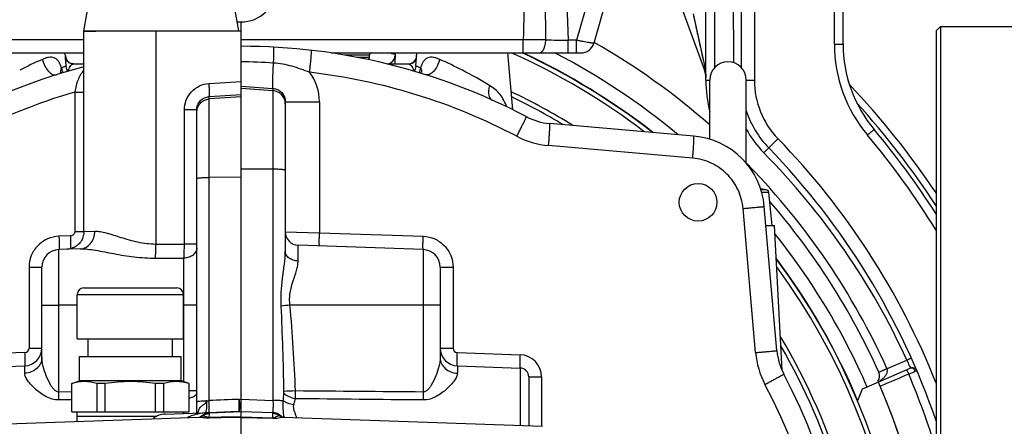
# Model space of a CAD drawing. Header units: millimetres. Extents: x 0 to 594, y 0 to 420.
# Tile 9 of 51: x 87 to 132, y 228 to 247. Entities that reach past the tile are written whole.
import ezdxf

# ---------------------------------------------------------------- set-up
doc = ezdxf.new("R2010")
doc.units = ezdxf.units.MM
doc.header["$LTSCALE"] = 32.67
doc.linetypes.add('CENTER', pattern=[0.6, 0.375, -0.075, 0.075, -0.075])
doc.layers.get('0').update_dxf_attribs({"linetype": 'CONTINUOUS'})
for name, color, linetype in [('3_ALL_AXES', 7, 'CONTINUOUS'), ('6_ALL_SURFACES', 7, 'CONTINUOUS'), ('LAY0001', 7, 'CONTINUOUS')]:
    doc.layers.add(name, color=color, linetype=linetype)
doc.styles.get("Standard").update_dxf_attribs({"font": 'arial.ttf'})
doc.dimstyles.new('DIMSTYLE_1', dxfattribs={"dimtxt": 3, "dimasz": 3, "dimexe": 2, "dimexo": 1.5, "dimgap": 0.75, "dimtad": 1, "dimdec": 1, "dimlfac": 5, "dimdsep": 46, "dimtxsty": 'STANDARD', "dimblk": '_FILLED', "dimblk1": '_FILLED', "dimblk2": '_FILLED', "dimcen": 0.09, "dimadec": 1, "dimazin": 2, "dimtp": 0.5, "dimtm": 0.5, "dimtfac": 1, "dimtdec": 1, "dimtofl": 0, "dimtmove": 0, "dimatfit": 3, "dimldrblk": '_FILLED', "dimfxl": 1, "dimtolj": 1, "dimarcsym": 0})

# ---------------------------------------------------------------- blocks, each defined once
blk = doc.blocks.new('_FILLED')
at = {"color": 0, "linetype": 'BYBLOCK'}
blk.add_solid([(0, 0), (-1, 0.25), (-1, -0.25)], dxfattribs=at)
blk = doc.blocks.new('*D3')
at = {"color": 2, "linetype": 'CONTINUOUS'}
for p, q in [((97.338, 248.014), (97.338, 289.075)), ((135.938, 247.81), (135.938, 289.075)), ((97.338, 287.075), (116.638, 287.075)), ((135.938, 287.075), (116.638, 287.075))]:
    blk.add_line(p, q, dxfattribs=at)
at = {"color": 2, "linetype": 'CONTINUOUS', "xscale": 3, "yscale": 3, "zscale": 3, "rotation": 180}
blk.add_blockref('_FILLED', (97.338, 287.075), dxfattribs=at)
at = {"color": 2, "linetype": 'CONTINUOUS', "xscale": 3, "yscale": 3, "zscale": 3}
blk.add_blockref('_FILLED', (135.938, 287.075), dxfattribs=at)
at = {"color": 2, "linetype": 'CONTINUOUS', "insert": (116.638, 290.825), "char_height": 3, "width": 6.99257, "attachment_point": 2, "line_spacing_factor": 0.9}
blk.add_mtext('193', dxfattribs=at)

msp = doc.modelspace()

# ---------------------------------------------------------------- linework, layer by layer
at = {"color": 9, "linetype": 'CONTINUOUS'}
for p, q in [((116.343, 259.11), (112.494, 245.685)), ((124.145, 245.507), (124.145, 257.603)), ((120.528, 251.245), (120.528, 243.878)), ((118.738, 244.451), (118.738, 248.969)), ((119.564, 248.028), (119.591, 244.67)), ((117.759, 246.883), (118.287, 244.463)), ((90.238, 245.705), (84.587, 245.705)), ((110.089, 245.705), (97.338, 245.705)), ((110.089, 245.11), (110.089, 245.705)), ((112.121, 245.11), (112.121, 245.685)), ((112.494, 245.685), (112.121, 245.685)), ((112.494, 245.11), (112.494, 245.685)), ((118.116, 245.248), (118.126, 245.201)), ((118.136, 245.157), (118.145, 245.114)), ((124.145, 245.507), (124.538, 245.507)), ((103.138, 245.01), (102.028, 245.01)), ((103.138, 244.91), (102.577, 244.91)), ((118.208, 244.827), (118.217, 244.787)), ((118.225, 244.748), (118.234, 244.708)), ((118.26, 244.587), (118.278, 244.505)), ((118.278, 244.505), (118.287, 244.463)), ((95.896, 243.73), (97.338, 243.822)), ((118.338, 243.878), (118.513, 243.878)), ((120.163, 243.878), (120.528, 243.878)), ((89.827, 243.342), (89.827, 237.041)), ((89.827, 243.342), (90.238, 243.342)), ((97.338, 243.606), (98.78, 243.509)), ((98.78, 243.399), (97.338, 243.499)), ((98.78, 243.509), (98.78, 229.407)), ((95.896, 243.133), (97.338, 243.226)), ((95.896, 229.394), (95.896, 243.133)), ((97.338, 243.129), (95.896, 243.029)), ((99.338, 242.903), (100.882, 242.903)), ((100.882, 242.903), (100.882, 236.986)), ((94.78, 236.46), (94.78, 242.535)), ((95.338, 242.535), (94.78, 242.535)), ((125.635, 241.402), (125.638, 241.398)), ((117.743, 240.353), (111.231, 240.923)), ((98.78, 239.854), (97.338, 239.863)), ((120.293, 239.958), (120.317, 239.981)), ((97.338, 239.493), (95.896, 239.484)), ((120.586, 231.568), (120.016, 238.08)), ((89.628, 236.84), (89.11, 236.822)), ((89.827, 237.041), (90.238, 237.041)), ((90.238, 237.035), (90.731, 237.056)), ((99.338, 237.02), (100.882, 236.986)), ((100.882, 236.986), (105.566, 236.822)), ((95.338, 236.46), (94.78, 236.46)), ((99.917, 235.706), (99.917, 236.42)), ((94.759, 230.249), (94.759, 235.834)), ((87.759, 235.423), (87.759, 231.768)), ((87.759, 235.423), (88.338, 235.423)), ((106.338, 235.423), (106.917, 235.423)), ((106.917, 235.423), (106.917, 231.768)), ((89.938, 234.19), (94.738, 234.19)), ((89.11, 229.786), (89.11, 233.71)), ((89.938, 233.71), (89.11, 233.71)), ((95.338, 233.71), (94.738, 233.71)), ((105.566, 233.71), (99.547, 233.71)), ((105.566, 233.71), (105.566, 229.786)), ((87.759, 231.768), (88.338, 231.768)), ((106.338, 231.768), (106.917, 231.768)), ((87.566, 231.568), (84.724, 231.469)), ((107.11, 231.568), (109.952, 231.469)), ((87.566, 230.636), (87.566, 230.969)), ((107.11, 230.969), (107.11, 230.636)), ((109.952, 230.87), (109.952, 228.27)), ((126.155, 230.676), (127.418, 231.225)), ((110.338, 230.47), (110.917, 230.47)), ((110.917, 230.47), (110.917, 228.236)), ((126.153, 230.681), (126.518, 230.845)), ((89.688, 229.791), (89.11, 229.786)), ((89.688, 229.791), (89.11, 229.786)), ((95.338, 229.833), (94.988, 229.833)), ((89.688, 229.431), (89.11, 229.425)), ((97.256, 229.454), (97.338, 229.458)), ((97.338, 229.458), (98.78, 229.407)), ((94.759, 228.82), (94.759, 228.89)), ((95.892, 228.859), (95.894, 228.866)), ((97.207, 228.905), (95.9, 228.852)), ((95.907, 228.816), (95.907, 228.837)), ((97.338, 228.659), (98.773, 228.615)), ((97.338, 228.641), (98.774, 228.597))]:
    msp.add_line(p, q, dxfattribs=at)
at = {"color": 7, "linetype": 'CONTINUOUS'}
for p, q in [((117.165, 259.108), (113.276, 245.545)), ((124.538, 245.507), (124.538, 257.203)), ((118.338, 243.878), (118.338, 248.969)), ((116.857, 248.23), (118.278, 244.326)), ((90.238, 246.11), (90.55, 247.903)), ((97.238, 246.11), (96.926, 247.903)), ((119.938, 248.028), (119.938, 244.451)), ((90.238, 246.11), (93.504, 246.11)), ((128.938, 246.31), (128.738, 246.11)), ((128.738, 246.11), (128.738, 135.71)), ((128.938, 246.31), (128.938, 135.51)), ((128.938, 246.31), (142.938, 246.31)), ((81.977, 245.11), (90.238, 245.11)), ((89.442, 244.519), (89.391, 245.11)), ((101.403, 245.11), (112.699, 245.11)), ((104.307, 245.11), (104.28, 244.61)), ((105.234, 244.519), (105.286, 245.11)), ((109.616, 242.538), (109.391, 245.11)), ((103.138, 244.91), (103.138, 245.01)), ((89.765, 244.61), (90.238, 244.61)), ((103.947, 244.61), (104.911, 244.61)), ((97.338, 224.59), (97.338, 243.822)), ((118.513, 241.21), (118.513, 243.885)), ((120.163, 240.121), (120.163, 243.885)), ((99.338, 242.903), (99.338, 236.147)), ((95.338, 228.84), (95.338, 242.535)), ((117.796, 241.349), (111.284, 241.919)), ((121.068, 238.92), (120.811, 238.966)), ((121.068, 238.92), (120.827, 238.92)), ((121.182, 238.806), (120.86, 238.806)), ((121.338, 237.31), (121.182, 238.806)), ((121.547, 231.656), (120.977, 238.168)), ((121.782, 230.755), (121.438, 237.31)), ((90.071, 236.256), (89.11, 236.223)), ((105.566, 236.223), (99.917, 236.42)), ((90.238, 234.49), (94.438, 234.49)), ((89.938, 232.19), (89.938, 234.19)), ((94.738, 232.19), (94.738, 234.19)), ((88.338, 231.342), (88.338, 233.71)), ((106.338, 233.71), (106.338, 231.342)), ((84.724, 230.87), (87.566, 230.969)), ((107.11, 230.969), (109.952, 230.87)), ((110.338, 230.47), (110.338, 228.256)), ((127.557, 230.85), (127.417, 230.789)), ((89.688, 230.171), (90.038, 230.29)), ((89.688, 228.89), (89.688, 230.171)), ((90.831, 228.89), (90.831, 230.168)), ((91.195, 228.89), (91.195, 230.168)), ((93.481, 228.89), (93.481, 230.168)), ((93.845, 228.89), (93.845, 230.168)), ((94.988, 230.171), (94.638, 230.29)), ((94.988, 228.89), (94.988, 230.171)), ((126.134, 230.231), (125.398, 229.911)), ((125.398, 229.911), (125.188, 229.389)), ((89.688, 228.89), (94.988, 228.89)), ((95.46, 228.644), (95.459, 228.644)), ((95.493, 228.653), (95.493, 228.654)), ((95.907, 228.837), (97.338, 228.912)), ((97.338, 228.911), (98.759, 228.861)), ((99.237, 228.646), (99.236, 228.646))]:
    msp.add_line(p, q, dxfattribs=at)
at = {"color": 9, "linetype": 'CONTINUOUS'}
for points in [[(117.787, 246.752), (117.815, 246.628), (117.84, 246.51), (117.865, 246.397), (117.889, 246.289), (117.911, 246.187), (117.932, 246.089), (117.952, 245.997), (117.972, 245.909), (117.99, 245.825), (118.007, 245.745), (118.024, 245.67), (118.04, 245.598), (118.054, 245.53), (118.068, 245.466)], [(118.068, 245.466), (118.094, 245.35), (118.105, 245.297)], [(118.154, 245.072), (118.163, 245.031), (118.172, 244.99), (118.181, 244.949), (118.19, 244.908), (118.199, 244.868)], [(95.907, 228.832), (95.907, 228.834), (95.907, 228.836), (95.907, 228.837)], [(95.907, 228.816), (95.907, 228.823), (95.907, 228.832)]]:
    msp.add_lwpolyline(points, dxfattribs=at)
at = {"color": 7, "linetype": 'CONTINUOUS'}
for points in [[(89.247, 244.201), (89.244, 244.203), (89.233, 244.209), (89.222, 244.215), (89.211, 244.222), (89.202, 244.229), (89.193, 244.236), (89.186, 244.243), (89.181, 244.248), (89.177, 244.252), (89.176, 244.254)], [(89.502, 244.278), (89.486, 244.319), (89.468, 244.375), (89.454, 244.433), (89.445, 244.492), (89.442, 244.519)], [(105.234, 244.519), (105.231, 244.492), (105.222, 244.433), (105.208, 244.375), (105.19, 244.319), (105.174, 244.278)], [(105.502, 244.256), (105.502, 244.256), (105.502, 244.255), (105.5, 244.253), (105.496, 244.249), (105.49, 244.243), (105.483, 244.237), (105.474, 244.229), (105.464, 244.222), (105.453, 244.214), (105.44, 244.207), (105.429, 244.201)], [(90.238, 237.035), (90.238, 237.007), (90.234, 236.95), (90.225, 236.893), (90.213, 236.837), (90.197, 236.783), (90.177, 236.729), (90.154, 236.677), (90.126, 236.627), (90.095, 236.579), (90.061, 236.533), (90.024, 236.489), (89.983, 236.449), (89.94, 236.412), (89.894, 236.377), (89.846, 236.346), (89.796, 236.319), (89.744, 236.295), (89.69, 236.275), (89.635, 236.259), (89.579, 236.247), (89.523, 236.239), (89.466, 236.235)], [(95.493, 228.653), (95.489, 228.652), (95.482, 228.65), (95.476, 228.648), (95.471, 228.646), (95.466, 228.645), (95.463, 228.645), (95.46, 228.645), (95.46, 228.644)], [(95.524, 228.672), (95.524, 228.672), (95.521, 228.67), (95.517, 228.666), (95.51, 228.662), (95.501, 228.657), (95.493, 228.654)], [(99.236, 228.646), (99.219, 228.651), (99.2, 228.659), (99.185, 228.667), (99.175, 228.674), (99.17, 228.678), (99.169, 228.68)], [(99.258, 228.643), (99.258, 228.643), (99.255, 228.643), (99.251, 228.644), (99.246, 228.644), (99.24, 228.645), (99.237, 228.646)]]:
    msp.add_lwpolyline(points, dxfattribs=at)
at = {"color": 9, "linetype": 'CONTINUOUS'}
for centre, radius, start, end in [((-973.587, 239.532), 1084.709, 0.325766, 0.838856), ((1894.131, 208.443), 1784.431, 178.645102, 178.803474), ((113.599, 393.158), 147.48, 269.03089, 269.42585), ((97.338, 217.71), 32.117, 48.75, 60.222), ((97.338, 217.71), 30.214, 51.9848, 65.0815), ((97.338, 217.71), 30.849, 50.2013, 62.6544), ((130.545, 245.507), 6.4, 180, 219.898), ((95.667, 228.196), 18.155, 113.7287, 117.3061), ((96.275, 201.394), 43.333, 86.6492, 88.5945), ((98.908, 227.984), 18.39, 62.7168, 66.2485), ((89.385, 244.282), 0.201, 191.7409, 198.8837), ((89.382, 244.281), 0.198, 198.9052, 202.1167), ((90.117, 244.556), 0.898, 187.5891, 202.2516), ((89.643, 245.587), 1.253, 262.4464, 265.9687), ((97.373, 217.71), 26.7, 62.275, 83.4108), ((98.674, 242.904), 2.208, 359.974, 37.0352), ((105.034, 245.587), 1.253, 274.0307, 277.553), ((104.559, 244.556), 0.898, 337.7484, 352.4108), ((98.091, 226.43), 20.146, 58.6804, 62.6781), ((124.328, 243.878), 3.8, 180, 224.1034), ((97.303, 217.71), 26.7, 106.2599, 117.725), ((97.338, 217.71), 37.497, 33.1305, 42.0909), ((124.336, 243.92), 4.742, 208.3527, 224.4815), ((111.562, 244.708), 3.8, 242.2751, 264.9999), ((97.328, 217.71), 33.8, 21.6718, 44.1034), ((97.306, 217.682), 36.948, 31.7108, 39.9324), ((97.683, 217.628), 32.697, 24.5732, 44.6266), ((124.338, 243.878), 5.6, 221.7845, 224.1034), ((97.338, 217.71), 32, 24.2346, 44.1034), ((97.338, 217.71), 30.849, 23.4999, 38.5634), ((97.338, 217.71), 30.214, 22.7758, 36.8457), ((113.37, 87.548), 146.814, 95.40254, 95.55695), ((87.559, 231.768), 0.2, 272.0001, 359.9999), ((107.117, 231.768), 0.2, 180.0001, 267.9999), ((109.917, 230.47), 1, 0, 88), ((124.371, 231.9), 3.8, 185.0001, 207.7249), ((125.788, 230.517), 0.8, 23.5, 24.2346), ((146.634, 185.424), 49.053, 112.5648, 112.9558), ((97.338, 217.71), 32.8, 16.7791, 23.1259), ((97.373, 217.71), 26.7, 332.275, 27.725), ((67.793, 229.606), 21.318, 359.5148, 0.4852), ((110.475, -20.776), 250.837, 92.43941, 92.55823), ((126.88, 229.606), 21.315, 179.5148, 180.4852), ((100.406, 142.09), 87.421, 92.06495, 92.95728), ((95.288, 229.145), 0.533, 292.623, 305.8704), ((96.043, 225.343), 3.512, 92.3308, 92.6364), ((102.024, -78.021), 306.715, 90.87545, 91.14444), ((104.582, 229.693), 5.395, 191.0211, 191.2374), ((101.97, -90.819), 319.493, 90.83069, 91.09032)]:
    msp.add_arc(centre, radius, start, end, dxfattribs=at)
at = {"color": 7, "linetype": 'CONTINUOUS'}
for centre, radius, start, end in [((97.338, 248.11), 1.6, 263.8355, 172.0785), ((97.338, 217.71), 27.7, 62.275, 90), ((103.238, 245.01), 0.1, 90, 180), ((97.338, 217.71), 28.2, 75.7011, 76.3482), ((97.338, 217.71), 30, 52.6151, 65.9849), ((97.338, 217.71), 30.2, 52.0259, 65.1373), ((112.699, 245.71), 0.6, 270, 344), ((130.538, 245.507), 6, 180, 219.9376), ((89.801, 245.01), 0.4, 185, 265.2778), ((102.938, 244.91), 0.2, 327.313, 360), ((103.901, 245.01), 0.4, 275.2719, 357), ((104.875, 245.01), 0.4, 274.7222, 355), ((119.338, 243.885), 0.825, 0, 180), ((97.338, 217.71), 27.7, 104.8519, 117.725), ((117.338, 243.984), 1, 0, 19.9999), ((124.338, 243.878), 6, 180, 193.8641), ((97.338, 217.71), 28.4, 58.1348, 64.5435), ((97.338, 217.71), 37.818, 33.863, 43.3887), ((97.338, 217.71), 28.2, 58.9472, 64.3028), ((124.338, 243.878), 4.4, 198.3999, 224.1034), ((111.528, 244.708), 2.8, 242.275, 265), ((97.338, 217.71), 37.3, 32.6611, 39.9376), ((117.491, 237.863), 3.5, 5, 85), ((97.338, 217.71), 33.2, 18.9338, 44.1034), ((121.062, 238.8), 0.12, 3, 87), ((97.338, 217.71), 31.6, 24.2346, 40.8887), ((99.938, 237.02), 0.6, 180, 268), ((97.338, 217.71), 30.2, 339.8001, 36.8054), ((97.338, 217.71), 30, 340.9934, 36.2249), ((90.238, 234.19), 0.3, 90, 180), ((94.438, 234.19), 0.3, 0, 90), ((97.338, 217.71), 28.4, 1.7015, 30.9188), ((87.538, 231.768), 0.8, 272, 360), ((107.138, 231.768), 0.8, 180, 268), ((97.338, 217.71), 28.2, 2.9454, 30.1397), ((124.336, 231.9), 2.8, 185, 207.725), ((109.938, 230.47), 0.4, 0, 88), ((97.338, 217.71), 27.7, 332.8505, 27.725), ((125.788, 230.517), 0.4, 23.5, 24.2346), ((91.013, 224.294), 5.877, 88.2261, 91.7739), ((93.663, 224.294), 5.877, 88.2261, 91.7739), ((97.338, 217.71), 31.4, 337, 23.5), ((95.938, 228.238), 0.6, 93, 135.3051), ((98.738, 228.262), 0.6, 44.0001, 88)]:
    msp.add_arc(centre, radius, start, end, dxfattribs=at)
at = {"color": 9, "linetype": 'CONTINUOUS'}
for points, knots in [([(111.455, 258.755), (111.546, 257.669), (111.693, 255.492), (111.921, 251.135), (112.047, 247.866), (112.121, 245.685)], [0, 0, 0, 0, 0.249999, 0.5, 1, 1, 1, 1]), ([(111.104, 245.699), (111.025, 245.7), (110.687, 245.701), (110.349, 245.703), (110.089, 245.705)], [0, 0, 0, 0, 0.234112, 1, 1, 1, 1]), ([(110.8, 245.11), (110.841, 245.11), (110.907, 245.14), (110.972, 245.21), (111.035, 245.314), (111.089, 245.48), (111.104, 245.623), (111.104, 245.699)], [0, 0, 0, 0, 0.172853, 0.278127, 0.398805, 0.68161, 1, 1, 1, 1]), ([(113.276, 245.545), (113.276, 245.543), (113.268, 245.543), (113.258, 245.543), (113.238, 245.545), (113.212, 245.549), (113.179, 245.554), (113.123, 245.563), (113.037, 245.578), (112.921, 245.599), (112.788, 245.625), (112.644, 245.654), (112.544, 245.675), (112.494, 245.685)], [0, 0, 0, 0, 0.005777, 0.020589, 0.044691, 0.077907, 0.119943, 0.170405, 0.294604, 0.445774, 0.618174, 0.805259, 1, 1, 1, 1]), ([(98.808, 244.652), (98.81, 244.702), (98.814, 244.798), (98.818, 244.936), (98.821, 245.058), (98.822, 245.164), (98.821, 245.249), (98.819, 245.306), (98.817, 245.339), (98.815, 245.356), (98.813, 245.365), (98.81, 245.371), (98.809, 245.371)], [0, 0, 0, 0, 0.207836, 0.400267, 0.572373, 0.719732, 0.838585, 0.925934, 0.957106, 0.979719, 0.993776, 1, 1, 1, 1]), ([(100.437, 244.234), (100.444, 244.298), (100.458, 244.424), (100.478, 244.608), (100.494, 244.777), (100.507, 244.926), (100.515, 245.034), (100.519, 245.106), (100.521, 245.148), (100.522, 245.18), (100.522, 245.205), (100.52, 245.218), (100.519, 245.227), (100.517, 245.227)], [0, 0, 0, 0, 0.194868, 0.38213, 0.554654, 0.705851, 0.829961, 0.88034, 0.922278, 0.955387, 0.97938, 0.994121, 1, 1, 1, 1]), ([(89.227, 244.438), (89.211, 244.489), (89.175, 244.586), (89.105, 244.719), (89.015, 244.825), (88.902, 244.896), (88.773, 244.922), (88.638, 244.911), (88.499, 244.874), (88.407, 244.837), (88.361, 244.817)], [0, 0, 0, 0, 0.142206, 0.274517, 0.395534, 0.508107, 0.619984, 0.738194, 0.865096, 1, 1, 1, 1]), ([(88.361, 244.817), (88.39, 244.713), (88.465, 244.522), (88.6, 244.314), (88.726, 244.194), (88.818, 244.137), (88.909, 244.11), (88.968, 244.115), (88.994, 244.123)], [0, 0, 0, 0, 0.317595, 0.602799, 0.724192, 0.829092, 0.919155, 1, 1, 1, 1]), ([(89.765, 244.61), (89.694, 244.61), (89.549, 244.651), (89.448, 244.762), (89.415, 244.825)], [0, 0, 0, 0, 0.498289, 1, 1, 1, 1]), ([(104.911, 244.61), (104.982, 244.61), (105.127, 244.651), (105.228, 244.762), (105.261, 244.825)], [0, 0, 0, 0, 0.498289, 1, 1, 1, 1]), ([(106.315, 244.817), (106.269, 244.837), (106.177, 244.874), (106.038, 244.911), (105.903, 244.922), (105.774, 244.896), (105.661, 244.825), (105.571, 244.719), (105.501, 244.586), (105.466, 244.489), (105.449, 244.438)], [0, 0, 0, 0, 0.134896, 0.261793, 0.380004, 0.491882, 0.604452, 0.725477, 0.857791, 1, 1, 1, 1]), ([(106.315, 244.817), (106.286, 244.713), (106.212, 244.522), (106.076, 244.314), (105.95, 244.194), (105.859, 244.137), (105.768, 244.11), (105.708, 244.115), (105.682, 244.123)], [0, 0, 0, 0, 0.317595, 0.602799, 0.724192, 0.829092, 0.919155, 1, 1, 1, 1]), ([(89.227, 244.438), (89.218, 244.421), (89.189, 244.36), (89.178, 244.288), (89.188, 244.241)], [0, 0, 0, 0, 0.282336, 1, 1, 1, 1]), ([(89.442, 244.519), (89.443, 244.518), (89.437, 244.518), (89.434, 244.516), (89.424, 244.512), (89.409, 244.506), (89.385, 244.498), (89.355, 244.486), (89.301, 244.466), (89.258, 244.45), (89.227, 244.438)], [0, 0, 0, 0, 0.016004, 0.035988, 0.06393, 0.14357, 0.254548, 0.396373, 0.568424, 1, 1, 1, 1]), ([(89.554, 244.337), (89.561, 244.377), (89.585, 244.449), (89.644, 244.534), (89.702, 244.588), (89.746, 244.61), (89.765, 244.61)], [0, 0, 0, 0, 0.333879, 0.619106, 0.845499, 1, 1, 1, 1]), ([(90.238, 244.324), (90.182, 244.267), (90.079, 244.132), (89.964, 243.896), (89.881, 243.628), (89.842, 243.439), (89.827, 243.342)], [0, 0, 0, 0, 0.223785, 0.465435, 0.726438, 1, 1, 1, 1]), ([(98.78, 243.509), (98.776, 243.522), (98.773, 243.56), (98.77, 243.633), (98.771, 243.739), (98.773, 243.876), (98.778, 244.039), (98.789, 244.301), (98.8, 244.508), (98.808, 244.652)], [0, 0, 0, 0, 0.034478, 0.09897, 0.192281, 0.312396, 0.456662, 0.621872, 1, 1, 1, 1]), ([(100.437, 244.234), (100.173, 244.33), (99.776, 244.477), (99.229, 244.609), (98.948, 244.644), (98.808, 244.652)], [0, 0, 0, 0, 0.499863, 0.749713, 1, 1, 1, 1]), ([(104.911, 244.61), (104.93, 244.61), (104.974, 244.588), (105.032, 244.534), (105.091, 244.449), (105.115, 244.377), (105.122, 244.337)], [0, 0, 0, 0, 0.154494, 0.380875, 0.666085, 1, 1, 1, 1]), ([(105.449, 244.438), (105.419, 244.45), (105.375, 244.466), (105.322, 244.486), (105.291, 244.498), (105.267, 244.506), (105.252, 244.512), (105.242, 244.516), (105.239, 244.518), (105.233, 244.518), (105.234, 244.519)], [0, 0, 0, 0, 0.431579, 0.603626, 0.745449, 0.856431, 0.93607, 0.964013, 0.983999, 1, 1, 1, 1]), ([(105.449, 244.438), (105.457, 244.424), (105.481, 244.373), (105.494, 244.315), (105.492, 244.274)], [0, 0, 0, 0, 0.276676, 1, 1, 1, 1]), ([(118.287, 244.463), (118.277, 244.441), (118.264, 244.395), (118.27, 244.347), (118.278, 244.326)], [0, 0, 0, 0, 0.524408, 1, 1, 1, 1]), ([(94.78, 242.535), (94.78, 242.684), (94.837, 242.986), (95.081, 243.373), (95.451, 243.644), (95.747, 243.72), (95.896, 243.73)], [0, 0, 0, 0, 0.250283, 0.500395, 0.750279, 1, 1, 1, 1]), ([(95.896, 243.133), (95.9, 243.139), (95.904, 243.16), (95.908, 243.199), (95.91, 243.257), (95.911, 243.331), (95.91, 243.418), (95.906, 243.553), (95.901, 243.658), (95.896, 243.73)], [0, 0, 0, 0, 0.035465, 0.102616, 0.199996, 0.324517, 0.47204, 0.637604, 1, 1, 1, 1]), ([(98.78, 243.509), (98.855, 243.505), (99.006, 243.466), (99.192, 243.325), (99.311, 243.128), (99.338, 242.977), (99.338, 242.903)], [0, 0, 0, 0, 0.25127, 0.502917, 0.752813, 1, 1, 1, 1]), ([(99.338, 242.803), (99.338, 242.877), (99.31, 243.027), (99.187, 243.22), (99.003, 243.355), (98.854, 243.394), (98.78, 243.399)], [0, 0, 0, 0, 0.249578, 0.499397, 0.749564, 1, 1, 1, 1]), ([(108.563, 243.64), (108.553, 243.602), (108.536, 243.527), (108.52, 243.4), (108.52, 243.268), (108.546, 243.139), (108.599, 243.038), (108.654, 242.993), (108.683, 242.98)], [0, 0, 0, 0, 0.164897, 0.320746, 0.532514, 0.714108, 0.866594, 1, 1, 1, 1]), ([(109.339, 242.674), (109.267, 242.873), (109.123, 243.162), (108.826, 243.465), (108.654, 243.585), (108.563, 243.64)], [0, 0, 0, 0, 0.503866, 0.748651, 1, 1, 1, 1]), ([(95.338, 242.535), (95.338, 242.61), (95.366, 242.761), (95.488, 242.956), (95.673, 243.091), (95.822, 243.129), (95.896, 243.133)], [0, 0, 0, 0, 0.250238, 0.500848, 0.750968, 1, 1, 1, 1]), ([(95.338, 242.432), (95.338, 242.507), (95.367, 242.657), (95.489, 242.85), (95.674, 242.985), (95.822, 243.024), (95.896, 243.029)], [0, 0, 0, 0, 0.249578, 0.499397, 0.749564, 1, 1, 1, 1]), ([(109.795, 241.345), (109.824, 241.402), (109.883, 241.513), (109.966, 241.676), (110.042, 241.826), (110.107, 241.957), (110.153, 242.054), (110.183, 242.118), (110.2, 242.156), (110.212, 242.185), (110.221, 242.208), (110.224, 242.22), (110.227, 242.229), (110.225, 242.23)], [0, 0, 0, 0, 0.195595, 0.383205, 0.555793, 0.706865, 0.830754, 0.88101, 0.922827, 0.955821, 0.979705, 0.99433, 1, 1, 1, 1]), ([(111.231, 240.923), (111.237, 240.987), (111.248, 241.114), (111.262, 241.298), (111.273, 241.468), (111.282, 241.617), (111.287, 241.726), (111.29, 241.798), (111.29, 241.84), (111.29, 241.872), (111.289, 241.897), (111.287, 241.91), (111.285, 241.919), (111.284, 241.919)], [0, 0, 0, 0, 0.194815, 0.382054, 0.554577, 0.705786, 0.829916, 0.880305, 0.922252, 0.955369, 0.979369, 0.994115, 1, 1, 1, 1]), ([(125.638, 241.398), (125.677, 241.431), (125.733, 241.478), (125.804, 241.538), (125.849, 241.576), (125.881, 241.604), (125.902, 241.623), (125.915, 241.634), (125.924, 241.642), (125.932, 241.649), (125.935, 241.652), (125.938, 241.654), (125.938, 241.655)], [0, 0, 0, 0, 0.383594, 0.556436, 0.707747, 0.831813, 0.882117, 0.923952, 0.956908, 0.980692, 0.995075, 1, 1, 1, 1]), ([(117.743, 240.353), (117.749, 240.418), (117.76, 240.545), (117.774, 240.729), (117.786, 240.899), (117.794, 241.047), (117.8, 241.156), (117.802, 241.228), (117.802, 241.27), (117.802, 241.302), (117.801, 241.327), (117.8, 241.34), (117.798, 241.349), (117.796, 241.349)], [0, 0, 0, 0, 0.194815, 0.382054, 0.554577, 0.705786, 0.829916, 0.880305, 0.922252, 0.955369, 0.979369, 0.994115, 1, 1, 1, 1]), ([(121.178, 240.816), (121.178, 240.816), (121.183, 240.82), (121.186, 240.826), (121.197, 240.836), (121.21, 240.85), (121.227, 240.868), (121.257, 240.898), (121.303, 240.944), (121.366, 241.006), (121.438, 241.077), (121.517, 241.154), (121.571, 241.206), (121.599, 241.233)], [0, 0, 0, 0, 0.004946, 0.019341, 0.043131, 0.076099, 0.117938, 0.168254, 0.292335, 0.443651, 0.616489, 0.804297, 1, 1, 1, 1]), ([(121.178, 240.816), (121.178, 240.816), (121.176, 240.813), (121.173, 240.812), (121.168, 240.806), (121.156, 240.796), (121.137, 240.777), (121.11, 240.751), (121.076, 240.718), (121.023, 240.666), (120.981, 240.625), (120.953, 240.597)], [0, 0, 0, 0, 0.004875, 0.019285, 0.043138, 0.076196, 0.168601, 0.292954, 0.444477, 0.617349, 1, 1, 1, 1]), ([(120.016, 238.08), (119.991, 238.369), (119.838, 238.942), (119.329, 239.667), (118.604, 240.175), (118.032, 240.328), (117.743, 240.353)], [0, 0, 0, 0, 0.250064, 0.500087, 0.750061, 1, 1, 1, 1]), ([(99.338, 239.802), (99.338, 239.807), (99.32, 239.816), (99.291, 239.823), (99.239, 239.832), (99.172, 239.839), (99.089, 239.845), (98.957, 239.852), (98.852, 239.854), (98.78, 239.854)], [0, 0, 0, 0, 0.025406, 0.083121, 0.174379, 0.296616, 0.445786, 0.616786, 1, 1, 1, 1]), ([(95.338, 239.432), (95.338, 239.437), (95.356, 239.446), (95.385, 239.453), (95.437, 239.461), (95.504, 239.468), (95.587, 239.475), (95.72, 239.482), (95.824, 239.484), (95.896, 239.484)], [0, 0, 0, 0, 0.025406, 0.083121, 0.174379, 0.296616, 0.445786, 0.616786, 1, 1, 1, 1]), ([(120.016, 238.08), (120.079, 238.086), (120.203, 238.097), (120.381, 238.113), (120.546, 238.127), (120.67, 238.139), (120.758, 238.147), (120.814, 238.152), (120.862, 238.156), (120.902, 238.16), (120.933, 238.163), (120.954, 238.165), (120.966, 238.166), (120.972, 238.167), (120.975, 238.168), (120.977, 238.167), (120.977, 238.168)], [0, 0, 0, 0, 0.196918, 0.385264, 0.558134, 0.709167, 0.774724, 0.832815, 0.882903, 0.92453, 0.957312, 0.980946, 0.989262, 0.995216, 0.998796, 1, 1, 1, 1]), ([(89.11, 236.822), (88.932, 236.816), (88.575, 236.734), (88.127, 236.42), (87.829, 235.961), (87.759, 235.601), (87.759, 235.423)], [0, 0, 0, 0, 0.249931, 0.499902, 0.749927, 1, 1, 1, 1]), ([(89.11, 236.822), (89.112, 236.783), (89.114, 236.707), (89.117, 236.596), (89.118, 236.494), (89.119, 236.404), (89.119, 236.331), (89.117, 236.28), (89.116, 236.251), (89.114, 236.236), (89.113, 236.228), (89.111, 236.223), (89.11, 236.223)], [0, 0, 0, 0, 0.194718, 0.381912, 0.554437, 0.705672, 0.829838, 0.922208, 0.955342, 0.979354, 0.994108, 1, 1, 1, 1]), ([(89.827, 237.041), (89.827, 236.99), (89.783, 236.885), (89.679, 236.842), (89.628, 236.84)], [0, 0, 0, 0, 0.499368, 1, 1, 1, 1]), ([(89.628, 236.84), (89.63, 236.775), (89.634, 236.652), (89.637, 236.485), (89.637, 236.356), (89.635, 236.285), (89.633, 236.259)], [0, 0, 0, 0, 0.335603, 0.634539, 0.864293, 1, 1, 1, 1]), ([(90.071, 236.256), (90.16, 236.259), (90.341, 236.308), (90.56, 236.492), (90.701, 236.753), (90.732, 236.954), (90.731, 237.056)], [0, 0, 0, 0, 0.232555, 0.475542, 0.73276, 1, 1, 1, 1]), ([(90.731, 237.056), (90.811, 237.059), (90.988, 237.041), (91.381, 236.947), (91.935, 236.76), (92.673, 236.546), (93.214, 236.476), (93.494, 236.473)], [0, 0, 0, 0, 0.085403, 0.186624, 0.42746, 0.703602, 1, 1, 1, 1]), ([(100.882, 236.386), (100.881, 236.386), (100.88, 236.392), (100.878, 236.399), (100.877, 236.414), (100.875, 236.444), (100.874, 236.494), (100.873, 236.568), (100.874, 236.657), (100.876, 236.76), (100.878, 236.871), (100.881, 236.947), (100.882, 236.986)], [0, 0, 0, 0, 0.005892, 0.020646, 0.044658, 0.077792, 0.170162, 0.294328, 0.445563, 0.618088, 0.805282, 1, 1, 1, 1]), ([(105.566, 236.223), (105.565, 236.223), (105.563, 236.228), (105.562, 236.236), (105.561, 236.251), (105.559, 236.28), (105.558, 236.331), (105.557, 236.404), (105.558, 236.494), (105.56, 236.596), (105.562, 236.707), (105.565, 236.783), (105.566, 236.822)], [0, 0, 0, 0, 0.005892, 0.020646, 0.044658, 0.077792, 0.170162, 0.294328, 0.445563, 0.618088, 0.805282, 1, 1, 1, 1]), ([(105.566, 236.822), (105.744, 236.816), (106.101, 236.734), (106.549, 236.42), (106.847, 235.961), (106.917, 235.601), (106.917, 235.423)], [0, 0, 0, 0, 0.249931, 0.499901, 0.749927, 1, 1, 1, 1]), ([(90.071, 236.256), (90.18, 236.26), (90.414, 236.245), (90.922, 236.17), (91.621, 236.028), (92.517, 235.878), (93.146, 235.836), (93.466, 235.836)], [0, 0, 0, 0, 0.095348, 0.20425, 0.450268, 0.719305, 1, 1, 1, 1]), ([(93.466, 235.836), (93.476, 235.929), (93.488, 236.142), (93.493, 236.355), (93.494, 236.473)], [0, 0, 0, 0, 0.442109, 1, 1, 1, 1]), ([(94.759, 235.834), (94.766, 235.927), (94.775, 236.135), (94.779, 236.344), (94.78, 236.46)], [0, 0, 0, 0, 0.444999, 1, 1, 1, 1]), ([(95.338, 236.304), (95.338, 236.243), (95.305, 236.116), (95.173, 235.963), (94.982, 235.862), (94.835, 235.836), (94.759, 235.834)], [0, 0, 0, 0, 0.221968, 0.461019, 0.722696, 1, 1, 1, 1]), ([(99.153, 233.672), (99.143, 233.887), (99.145, 234.315), (99.214, 234.944), (99.298, 235.551), (99.338, 235.952), (99.338, 236.147)], [0, 0, 0, 0, 0.259451, 0.515192, 0.763959, 1, 1, 1, 1]), ([(99.917, 235.706), (99.842, 235.708), (99.696, 235.732), (99.506, 235.826), (99.372, 235.969), (99.338, 236.09), (99.338, 236.147)], [0, 0, 0, 0, 0.283915, 0.548671, 0.785223, 1, 1, 1, 1]), ([(99.547, 233.71), (99.536, 233.805), (99.526, 233.995), (99.563, 234.365), (99.684, 234.793), (99.823, 235.193), (99.9, 235.494), (99.917, 235.638), (99.917, 235.706)], [0, 0, 0, 0, 0.139892, 0.278192, 0.544546, 0.789488, 0.89991, 1, 1, 1, 1]), ([(99.798, 229.834), (99.771, 230.481), (99.704, 231.774), (99.608, 233.065), (99.547, 233.71)], [0, 0, 0, 0, 0.500005, 1, 1, 1, 1]), ([(87.566, 231.568), (87.567, 231.529), (87.57, 231.453), (87.572, 231.342), (87.574, 231.24), (87.575, 231.15), (87.574, 231.077), (87.573, 231.026), (87.571, 230.997), (87.57, 230.982), (87.569, 230.974), (87.567, 230.969), (87.566, 230.969)], [0, 0, 0, 0, 0.194718, 0.381912, 0.554437, 0.705672, 0.829838, 0.922208, 0.955342, 0.979354, 0.994108, 1, 1, 1, 1]), ([(88.338, 231.342), (88.338, 231.252), (88.296, 231.066), (88.123, 230.835), (87.867, 230.679), (87.667, 230.639), (87.566, 230.636)], [0, 0, 0, 0, 0.23585, 0.480087, 0.735903, 1, 1, 1, 1]), ([(89.11, 229.786), (89.069, 229.786), (88.986, 229.813), (88.892, 229.894), (88.814, 229.989), (88.681, 230.189), (88.534, 230.507), (88.412, 230.866), (88.352, 231.144), (88.338, 231.278), (88.338, 231.342)], [0, 0, 0, 0, 0.068199, 0.136083, 0.203429, 0.270247, 0.531377, 0.778737, 0.893817, 1, 1, 1, 1]), ([(106.338, 231.342), (106.338, 231.278), (106.324, 231.144), (106.264, 230.866), (106.142, 230.507), (105.995, 230.189), (105.863, 229.989), (105.784, 229.894), (105.69, 229.813), (105.607, 229.786), (105.566, 229.786)], [0, 0, 0, 0, 0.106185, 0.221272, 0.468643, 0.729775, 0.796593, 0.863933, 0.931806, 1, 1, 1, 1]), ([(106.338, 231.342), (106.338, 231.252), (106.38, 231.066), (106.554, 230.835), (106.809, 230.679), (107.009, 230.639), (107.11, 230.636)], [0, 0, 0, 0, 0.235851, 0.480087, 0.735903, 1, 1, 1, 1]), ([(107.11, 230.969), (107.109, 230.969), (107.108, 230.974), (107.106, 230.982), (107.105, 230.997), (107.103, 231.026), (107.102, 231.077), (107.101, 231.15), (107.102, 231.24), (107.104, 231.342), (107.106, 231.453), (107.109, 231.529), (107.11, 231.568)], [0, 0, 0, 0, 0.005892, 0.020646, 0.044658, 0.077792, 0.170162, 0.294328, 0.445563, 0.618088, 0.805282, 1, 1, 1, 1]), ([(109.952, 230.87), (109.951, 230.87), (109.949, 230.875), (109.948, 230.883), (109.947, 230.898), (109.945, 230.927), (109.944, 230.977), (109.943, 231.051), (109.944, 231.141), (109.946, 231.243), (109.948, 231.354), (109.951, 231.43), (109.952, 231.469)], [0, 0, 0, 0, 0.005892, 0.020646, 0.044658, 0.077792, 0.170162, 0.294328, 0.445563, 0.618088, 0.805282, 1, 1, 1, 1]), ([(120.586, 231.568), (120.649, 231.574), (120.772, 231.585), (120.951, 231.601), (121.115, 231.615), (121.24, 231.626), (121.328, 231.634), (121.384, 231.64), (121.432, 231.644), (121.472, 231.648), (121.503, 231.651), (121.524, 231.653), (121.536, 231.654), (121.542, 231.654), (121.545, 231.656), (121.547, 231.655), (121.547, 231.656)], [0, 0, 0, 0, 0.196918, 0.385264, 0.558134, 0.709167, 0.774724, 0.832815, 0.882903, 0.92453, 0.957312, 0.980946, 0.989262, 0.995216, 0.998796, 1, 1, 1, 1]), ([(127.622, 231.317), (127.621, 231.317), (127.62, 231.316), (127.617, 231.315), (127.612, 231.313), (127.602, 231.309), (127.585, 231.301), (127.56, 231.29), (127.529, 231.276), (127.482, 231.254), (127.444, 231.237), (127.418, 231.225)], [0, 0, 0, 0, 0.004848, 0.019249, 0.043099, 0.076159, 0.168569, 0.292925, 0.444459, 0.617322, 1, 1, 1, 1]), ([(127.418, 231.225), (127.437, 231.184), (127.473, 231.105), (127.52, 230.999), (127.556, 230.921), (127.573, 230.879), (127.581, 230.866)], [0, 0, 0, 0, 0.34946, 0.656044, 0.88212, 1, 1, 1, 1]), ([(127.868, 230.754), (127.847, 230.805), (127.757, 230.893), (127.632, 230.888), (127.581, 230.866)], [0, 0, 0, 0, 0.497996, 1, 1, 1, 1]), ([(89.11, 229.425), (89.005, 229.424), (88.797, 229.455), (88.514, 229.577), (88.264, 229.737), (88.045, 229.915), (87.858, 230.1), (87.708, 230.284), (87.602, 230.458), (87.566, 230.581), (87.566, 230.636)], [0, 0, 0, 0, 0.151253, 0.299172, 0.442077, 0.57839, 0.705868, 0.821238, 0.920289, 1, 1, 1, 1]), ([(107.11, 230.636), (107.11, 230.581), (107.074, 230.458), (106.968, 230.284), (106.818, 230.1), (106.631, 229.915), (106.412, 229.737), (106.162, 229.577), (105.879, 229.455), (105.671, 229.424), (105.566, 229.425)], [0, 0, 0, 0, 0.079711, 0.178771, 0.29415, 0.421628, 0.557937, 0.700839, 0.84875, 1, 1, 1, 1]), ([(121.008, 230.132), (121.064, 230.161), (121.174, 230.219), (121.333, 230.304), (121.479, 230.382), (121.606, 230.451), (121.698, 230.502), (121.758, 230.536), (121.794, 230.556), (121.82, 230.572), (121.842, 230.584), (121.85, 230.591), (121.859, 230.595), (121.858, 230.597)], [0, 0, 0, 0, 0.196616, 0.384785, 0.557575, 0.708599, 0.832286, 0.882408, 0.924075, 0.956905, 0.980599, 0.994962, 1, 1, 1, 1]), ([(127.502, 230.592), (127.492, 230.618), (127.477, 230.654), (127.457, 230.701), (127.444, 230.73), (127.433, 230.754), (127.426, 230.77), (127.422, 230.78), (127.419, 230.785), (127.418, 230.787), (127.417, 230.789), (127.417, 230.789)], [0, 0, 0, 0, 0.382576, 0.555392, 0.706886, 0.83121, 0.923604, 0.956667, 0.980533, 0.994978, 1, 1, 1, 1]), ([(127.581, 230.866), (127.582, 230.863), (127.57, 230.855), (127.564, 230.852), (127.557, 230.85)], [0, 0, 0, 0, 0.293295, 1, 1, 1, 1]), ([(127.811, 230.722), (127.79, 230.772), (127.732, 230.839), (127.63, 230.868), (127.579, 230.859), (127.557, 230.85)], [0, 0, 0, 0, 0.523569, 0.767549, 1, 1, 1, 1]), ([(127.868, 230.754), (127.869, 230.752), (127.864, 230.746), (127.853, 230.741), (127.835, 230.732), (127.82, 230.725), (127.811, 230.722)], [0, 0, 0, 0, 0.080803, 0.270628, 0.578479, 1, 1, 1, 1]), ([(95.338, 229.745), (95.338, 229.719), (95.316, 229.66), (95.238, 229.593), (95.126, 229.538), (95.037, 229.514), (94.988, 229.504)], [0, 0, 0, 0, 0.173542, 0.391784, 0.669481, 1, 1, 1, 1]), ([(99.792, 229.482), (99.686, 229.501), (99.537, 229.545), (99.367, 229.638), (99.301, 229.693), (99.276, 229.722)], [0, 0, 0, 0, 0.556809, 0.798915, 1, 1, 1, 1]), ([(99.792, 229.482), (99.793, 229.51), (99.798, 229.627), (99.799, 229.744), (99.798, 229.834)], [0, 0, 0, 0, 0.238362, 1, 1, 1, 1]), ([(95.793, 229.381), (95.733, 229.38), (95.623, 229.376), (95.495, 229.367), (95.416, 229.357), (95.375, 229.349), (95.351, 229.343), (95.338, 229.334), (95.338, 229.33)], [0, 0, 0, 0, 0.393553, 0.710781, 0.829814, 0.918173, 0.97418, 1, 1, 1, 1]), ([(95.382, 228.842), (95.397, 228.898), (95.437, 229.008), (95.522, 229.126), (95.61, 229.199), (95.681, 229.247), (95.755, 229.298), (95.781, 229.354), (95.793, 229.381)], [0, 0, 0, 0, 0.253827, 0.498262, 0.619848, 0.743785, 0.87116, 1, 1, 1, 1]), ([(95.735, 228.854), (95.752, 228.874), (95.775, 228.94), (95.794, 229.058), (95.801, 229.21), (95.797, 229.322), (95.793, 229.381)], [0, 0, 0, 0, 0.148886, 0.376541, 0.668386, 1, 1, 1, 1]), ([(95.894, 228.866), (95.899, 228.89), (95.903, 228.954), (95.905, 229.071), (95.903, 229.223), (95.899, 229.335), (95.896, 229.394)], [0, 0, 0, 0, 0.137491, 0.365061, 0.661821, 1, 1, 1, 1]), ([(97.247, 228.931), (97.251, 228.956), (97.256, 229.022), (97.262, 229.196), (97.26, 229.345), (97.256, 229.454)], [0, 0, 0, 0, 0.145738, 0.375166, 1, 1, 1, 1]), ([(97.256, 229.454), (97.26, 229.386), (97.263, 229.287), (97.265, 229.162), (97.265, 229.082), (97.263, 229.016), (97.26, 228.964), (97.255, 228.931), (97.252, 228.912), (97.248, 228.908)], [0, 0, 0, 0, 0.372942, 0.540156, 0.687431, 0.810213, 0.904758, 0.968353, 1, 1, 1, 1]), ([(98.78, 229.407), (98.782, 229.336), (98.784, 229.233), (98.783, 229.103), (98.781, 229.022), (98.778, 228.957), (98.773, 228.906), (98.769, 228.88), (98.763, 228.861), (98.759, 228.861)], [0, 0, 0, 0, 0.388477, 0.560852, 0.710456, 0.832213, 0.922196, 0.977909, 1, 1, 1, 1]), ([(99.242, 229.383), (99.176, 229.392), (99.022, 229.403), (98.868, 229.407), (98.78, 229.407)], [0, 0, 0, 0, 0.430886, 1, 1, 1, 1]), ([(99.287, 228.662), (99.265, 228.774), (99.233, 229.014), (99.235, 229.256), (99.242, 229.383)], [0, 0, 0, 0, 0.471204, 1, 1, 1, 1]), ([(99.726, 229.202), (99.631, 229.218), (99.464, 229.263), (99.304, 229.337), (99.242, 229.383)], [0, 0, 0, 0, 0.552897, 1, 1, 1, 1]), ([(99.858, 228.622), (99.842, 228.671), (99.806, 228.767), (99.749, 228.907), (99.708, 229.053), (99.715, 229.154), (99.726, 229.202)], [0, 0, 0, 0, 0.254904, 0.507749, 0.756582, 1, 1, 1, 1]), ([(99.726, 229.202), (99.731, 229.225), (99.753, 229.319), (99.775, 229.412), (99.792, 229.482)], [0, 0, 0, 0, 0.253746, 1, 1, 1, 1]), ([(95.882, 228.851), (95.715, 228.844), (95.466, 228.815), (95.145, 228.732), (94.99, 228.669), (94.919, 228.626)], [0, 0, 0, 0, 0.501208, 0.749976, 1, 1, 1, 1]), ([(95.459, 228.644), (95.486, 228.645), (95.56, 228.644), (95.703, 228.627), (95.821, 228.615), (95.891, 228.616)], [0, 0, 0, 0, 0.185371, 0.514495, 1, 1, 1, 1]), ([(95.524, 228.672), (95.53, 228.677), (95.552, 228.696), (95.579, 228.709), (95.6, 228.714)], [0, 0, 0, 0, 0.26705, 1, 1, 1, 1]), ([(95.6, 228.714), (95.635, 228.721), (95.741, 228.698), (95.831, 228.633), (95.898, 228.633)], [0, 0, 0, 0, 0.344701, 1, 1, 1, 1]), ([(95.898, 228.633), (95.901, 228.654), (95.906, 228.715), (95.908, 228.776), (95.907, 228.816)], [0, 0, 0, 0, 0.34767, 1, 1, 1, 1]), ([(95.9, 228.852), (95.901, 228.848), (95.903, 228.844), (95.905, 228.837), (95.907, 228.837)], [0, 0, 0, 0, 0.715311, 1, 1, 1, 1]), ([(97.236, 228.906), (97.237, 228.906), (97.242, 228.909), (97.243, 228.916), (97.244, 228.92)], [0, 0, 0, 0, 0.139338, 1, 1, 1, 1]), ([(98.759, 228.861), (98.76, 228.861), (98.758, 228.855), (98.76, 228.848), (98.759, 228.832), (98.76, 228.82), (98.76, 228.814)], [0, 0, 0, 0, 0.062936, 0.250683, 0.563162, 1, 1, 1, 1]), ([(98.76, 228.814), (98.76, 228.802), (98.761, 228.735), (98.766, 228.669), (98.773, 228.615)], [0, 0, 0, 0, 0.177126, 1, 1, 1, 1]), ([(98.773, 228.615), (98.815, 228.613), (98.91, 228.658), (98.994, 228.72), (99.053, 228.726)], [0, 0, 0, 0, 0.416357, 1, 1, 1, 1]), ([(98.774, 228.597), (98.833, 228.596), (98.995, 228.61), (99.154, 228.647), (99.258, 228.643)], [0, 0, 0, 0, 0.360441, 1, 1, 1, 1]), ([(99.053, 228.726), (99.073, 228.728), (99.118, 228.722), (99.153, 228.695), (99.169, 228.68)], [0, 0, 0, 0, 0.485189, 1, 1, 1, 1]), ([(95.891, 228.616), (95.891, 228.617), (95.894, 228.622), (95.897, 228.628), (95.898, 228.633)], [0, 0, 0, 0, 0.21177, 1, 1, 1, 1]), ([(98.774, 228.597), (98.774, 228.599), (98.774, 228.604), (98.773, 228.61), (98.773, 228.615)], [0, 0, 0, 0, 0.209346, 1, 1, 1, 1])]:
    msp.add_open_spline(points, degree=3, knots=knots, dxfattribs=at)
for points in [[(89.56, 244.295), (89.554, 244.308), (89.552, 244.323), (89.554, 244.337)], [(105.122, 244.337), (105.124, 244.323), (105.122, 244.308), (105.116, 244.295)], [(105.492, 244.274), (105.492, 244.263), (105.49, 244.252), (105.488, 244.241)], [(118.287, 244.463), (118.322, 244.306), (118.338, 244.145), (118.338, 243.984)], [(93.494, 236.473), (93.923, 236.469), (94.351, 236.465), (94.78, 236.46)], [(93.466, 235.836), (93.897, 235.835), (94.328, 235.835), (94.759, 235.834)], [(99.279, 229.811), (99.251, 231.098), (99.214, 232.386), (99.153, 233.672)], [(99.242, 229.383), (99.253, 229.496), (99.264, 229.609), (99.276, 229.722)], [(99.276, 229.722), (99.278, 229.752), (99.279, 229.781), (99.279, 229.811)], [(105.566, 229.786), (103.643, 229.802), (101.721, 229.818), (99.798, 229.834)], [(95.793, 229.381), (95.827, 229.387), (95.862, 229.391), (95.896, 229.394)], [(105.566, 229.425), (103.641, 229.444), (101.717, 229.463), (99.792, 229.482)], [(95.6, 228.714), (95.69, 228.774), (95.8, 228.811), (95.907, 228.816)], [(97.244, 228.92), (97.245, 228.924), (97.246, 228.928), (97.247, 228.931)], [(99.053, 228.726), (98.966, 228.779), (98.862, 228.81), (98.76, 228.814)], [(99.236, 228.646), (99.171, 228.661), (99.108, 228.688), (99.053, 228.726)]]:
    msp.add_open_spline(points, degree=3, dxfattribs=at)
at = {"color": 7, "linetype": 'CONTINUOUS'}
for points in [[(90.831, 230.168), (90.646, 230.222), (90.26, 230.29), (89.873, 230.222), (89.688, 230.168)], [(93.481, 230.168), (93.103, 230.224), (92.338, 230.289), (91.573, 230.224), (91.195, 230.168)], [(94.988, 230.168), (94.803, 230.222), (94.417, 230.29), (94.03, 230.222), (93.845, 230.168)]]:
    msp.add_open_spline(points, degree=3, knots=[0, 0, 0, 0, 0.5, 1, 1, 1, 1], dxfattribs=at)
at = {"layer": '3_ALL_AXES', "color": 2, "linetype": 'CENTER'}
for p, q in [((97.338, 246.11), (97.338, 246.514)), ((97.338, 222.018), (97.338, 243.822))]:
    msp.add_line(p, q, dxfattribs=at)
at = {"layer": '3_ALL_AXES', "color": 9, "linetype": 'CONTINUOUS'}
for p, q in [((90.238, 246.076), (91.332, 246.11)), ((93.494, 246.11), (93.494, 236.473))]:
    msp.add_line(p, q, dxfattribs=at)
at = {"layer": '3_ALL_AXES', "color": 7, "linetype": 'CONTINUOUS'}
for p, q in [((90.24, 246.11), (97.338, 246.11)), ((97.338, 243.822), (97.338, 246.11)), ((121.052, 237.31), (121.438, 237.31)), ((89.938, 232.19), (94.738, 232.19)), ((90.428, 231.39), (90.428, 232.19)), ((94.248, 231.39), (94.248, 232.19)), ((90.038, 230.29), (90.038, 231.39)), ((90.038, 231.39), (94.638, 231.39)), ((94.638, 230.29), (94.638, 231.39)), ((127.557, 230.85), (126.134, 230.231)), ((94.638, 230.29), (90.038, 230.29)), ((89.938, 228.452), (89.938, 228.89)), ((89.938, 228.69), (93.527, 228.69)), ((93.908, 228.79), (97.239, 228.907)), ((94.738, 228.819), (94.738, 228.89))]:
    msp.add_line(p, q, dxfattribs=at)
msp.add_circle((117.986, 238.358), 0.85, dxfattribs=at)
for centre, radius, start, end in [((125.788, 230.517), 0.4, 323.917, 23.5), ((97.338, 217.71), 31.4, 23.5, 23.6005), ((97.338, 217.71), 31.4, 337.3852, 23.1303)]:
    msp.add_arc(centre, radius, start, end, dxfattribs=at)
at = {"layer": '3_ALL_AXES', "color": 9, "linetype": 'CONTINUOUS'}
msp.add_arc((125.373, 231.503), 1.47, 300.9534, 302.0948, dxfattribs=at)
msp.add_open_spline([(126.154, 230.258), (126.204, 230.29), (126.289, 230.351), (126.399, 230.453), (126.483, 230.562), (126.544, 230.69), (126.541, 230.792), (126.522, 230.836)], degree=3, knots=[0, 0, 0, 0, 0.243223, 0.426979, 0.612932, 0.80322, 1, 1, 1, 1], dxfattribs=at)
msp.add_open_spline([(127.502, 230.592), (127.072, 230.413), (126.643, 230.228), (126.214, 230.045)], degree=3, dxfattribs=at)
at = {"layer": '3_ALL_AXES', "color": 7, "linetype": 'CONTINUOUS'}
msp.add_open_spline([(93.908, 228.79), (93.811, 228.787), (93.663, 228.754), (93.482, 228.672), (93.395, 228.611), (93.361, 228.571)], degree=3, knots=[0, 0, 0, 0, 0.483715, 0.738354, 1, 1, 1, 1], dxfattribs=at)
at = {"layer": '6_ALL_SURFACES', "color": 7, "linetype": 'CONTINUOUS'}
msp.add_line((90.238, 237.035), (90.238, 246.076), dxfattribs=at)
at = {"layer": 'LAY0001', "color": 9, "linetype": 'CONTINUOUS'}
for p, q in [((89.11, 233.71), (89.11, 236.223)), ((105.566, 236.223), (105.566, 233.71)), ((88.338, 233.71), (89.11, 233.71)), ((106.338, 233.71), (105.566, 233.71))]:
    msp.add_line(p, q, dxfattribs=at)
at = {"layer": 'LAY0001', "color": 7, "linetype": 'CONTINUOUS'}
for p, q in [((88.338, 233.71), (88.338, 235.423)), ((106.338, 235.423), (106.338, 233.71)), ((83.724, 228.235), (95.459, 228.644)), ((99.258, 228.643), (110.952, 228.235))]:
    msp.add_line(p, q, dxfattribs=at)
for centre, radius, start, end in [((90.638, 246.076), 0.4, 175.1459, 180), ((89.138, 235.423), 0.8, 92, 180), ((105.538, 235.423), 0.8, 0, 88)]:
    msp.add_arc(centre, radius, start, end, dxfattribs=at)

# ---------------------------------------------------------------- dimensions: what is measured, and where the dimension line sits
at = {"color": 2, "linetype": 'CONTINUOUS'}
dim = msp.add_linear_dim(base=(135.938, 287.075), p1=(97.338, 246.514), p2=(135.938, 246.31), dimstyle='DIMSTYLE_1', dxfattribs=at)
dim.commit()
dim.dimension.update_dxf_attribs({"geometry": '*D3', "text_midpoint": (116.767, 287.075), "dimtype": 160})

doc.saveas('drawing.dxf')
